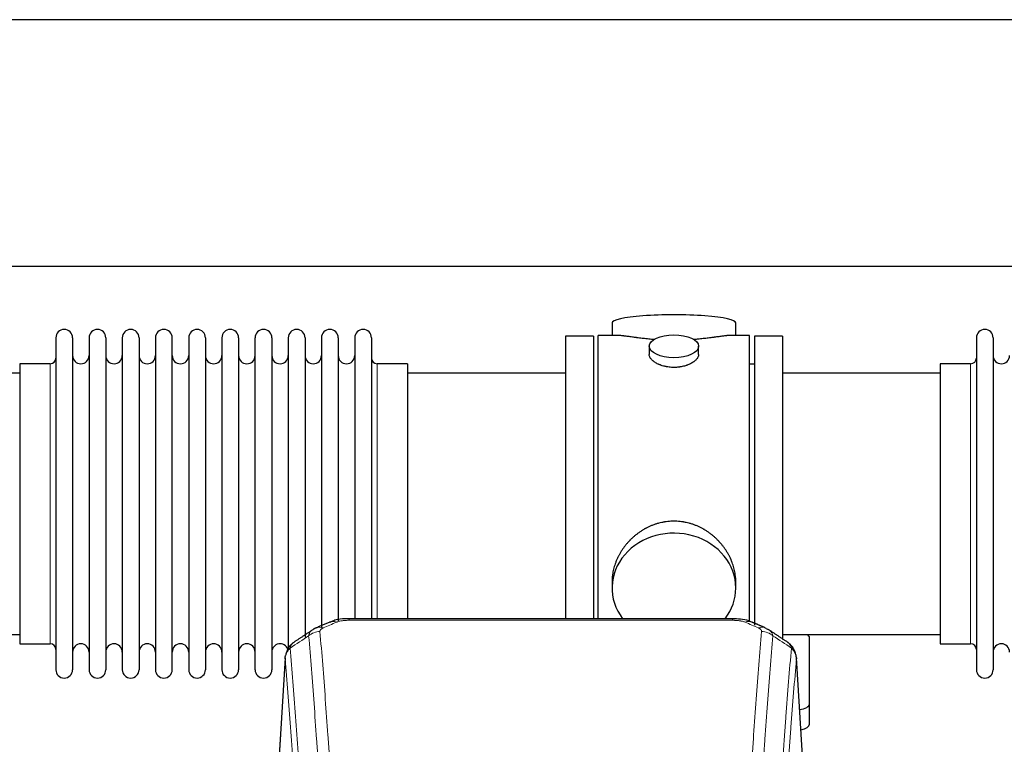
# Model space of a CAD drawing. Header units: inches. Extents: x 0 to 23760, y -13 to 16800.
# Tile 134 of 247: x 5761 to 6360, y 14305 to 14746. Entities that reach past the tile are written whole.
import ezdxf

# ---------------------------------------------------------------- set-up
doc = ezdxf.new("R2010")
doc.units = ezdxf.units.IN
doc.layers.add('1', color=7, linetype='Continuous', true_color=0xffffff)

msp = doc.modelspace()

# ---------------------------------------------------------------- linework, layer by layer
at = {"layer": '1', "color": 2, "linetype": 'Continuous', "lineweight": 25}
for p, q in [((6942.587, 14745.796), (2436.104, 14745.796)), ((6821.508, 14595.795), (2436.104, 14595.795)), ((6121.465, 14561.454), (6121.465, 14553.834)), ((6196.744, 14553.834), (6196.744, 14561.454)), ((5783.104, 14552.304), (5783.104, 14350.504)), ((5793.304, 14552.304), (5793.304, 14350.504)), ((5803.304, 14552.304), (5803.304, 14350.504)), ((5813.504, 14552.304), (5813.504, 14350.504)), ((5823.504, 14552.304), (5823.504, 14350.504)), ((5833.704, 14552.304), (5833.704, 14350.504)), ((5843.704, 14552.304), (5843.704, 14350.504)), ((5853.904, 14350.504), (5853.904, 14552.304)), ((5863.904, 14552.304), (5863.904, 14350.504)), ((5874.104, 14552.304), (5874.104, 14350.504)), ((5884.104, 14552.304), (5884.104, 14404.813)), ((5894.304, 14552.304), (5894.304, 14404.813)), ((5904.304, 14404.813), (5904.304, 14552.304)), ((5914.504, 14552.304), (5914.504, 14404.813)), ((5924.504, 14552.304), (5924.504, 14404.813)), ((5934.704, 14552.304), (5934.704, 14404.813)), ((5944.704, 14552.304), (5944.704, 14404.813)), ((5954.904, 14552.304), (5954.904, 14404.813)), ((5964.904, 14552.304), (5964.904, 14404.813)), ((5975.104, 14552.304), (5975.104, 14404.813)), ((6093.104, 14553.404), (6093.104, 14451.404)), ((6110.104, 14553.404), (6093.104, 14553.404)), ((6110.104, 14553.404), (6110.104, 14451.404)), ((6124.451, 14553.834), (6113.104, 14553.834)), ((6113.104, 14451.404), (6113.104, 14553.834)), ((6205.104, 14553.834), (6193.808, 14553.834)), ((6205.104, 14451.404), (6205.104, 14553.834)), ((6225.104, 14553.404), (6208.104, 14553.404)), ((6208.104, 14553.404), (6208.104, 14377.51)), ((6225.104, 14553.404), (6225.104, 14368.831)), ((6343.104, 14552.304), (6343.104, 14350.504)), ((6353.304, 14552.304), (6353.304, 14350.504)), ((6144.057, 14547.201), (6144.057, 14542.236)), ((6174.152, 14542.258), (6174.152, 14547.201)), ((5761.104, 14536.554), (5761.104, 14366.254)), ((5779.604, 14536.554), (5761.104, 14536.554)), ((5997.104, 14536.554), (5978.604, 14536.554)), ((5997.104, 14536.554), (5997.104, 14412.086)), ((6208.104, 14536.404), (6205.104, 14536.404)), ((6321.104, 14536.554), (6321.104, 14366.254)), ((6339.604, 14536.554), (6321.104, 14536.554)), ((5761.104, 14530.904), (5665.104, 14530.904)), ((6093.104, 14530.904), (5997.104, 14530.904)), ((6321.104, 14530.904), (6225.104, 14530.904)), ((6093.104, 14451.404), (6093.104, 14381.485)), ((6110.104, 14451.404), (6110.104, 14381.485)), ((6113.104, 14381.484), (6113.104, 14451.404)), ((6205.104, 14379.567), (6205.104, 14451.404)), ((5997.104, 14412.086), (5997.104, 14381.485)), ((5884.104, 14404.813), (5884.104, 14350.504)), ((5894.304, 14404.813), (5894.304, 14350.504)), ((5904.304, 14350.504), (5904.304, 14404.813)), ((5914.504, 14404.813), (5914.504, 14350.504)), ((5924.504, 14404.813), (5924.504, 14362.871)), ((5934.704, 14404.813), (5934.704, 14370.249)), ((5944.704, 14404.813), (5944.704, 14376.172)), ((5954.904, 14404.813), (5954.904, 14380.219)), ((5964.904, 14404.813), (5964.904, 14381.486)), ((5975.104, 14404.813), (5975.104, 14381.486)), ((6121.465, 14404.175), (6121.465, 14400.15)), ((6196.744, 14400.15), (6196.744, 14404.173)), ((6194.691, 14381.489), (5961.518, 14381.489)), ((5665.104, 14371.904), (5761.104, 14371.904)), ((6225.104, 14371.904), (6321.104, 14371.904)), ((6241.604, 14329.804), (6241.604, 14369.878)), ((5761.104, 14366.254), (5779.604, 14366.254)), ((6321.104, 14366.254), (6339.604, 14366.254)), ((5922.587, 14357.692), (5917.336, 14271.056)), ((6238.873, 14271.056), (6233.622, 14357.692)), ((6241.604, 14317.386), (6241.604, 14329.804))]:
    msp.add_line(p, q, dxfattribs=at)
at = {"layer": '1', "color": 110, "linetype": 'Continuous', "lineweight": 13}
for p, q in [((5779.604, 14536.554), (5779.604, 14366.254)), ((5978.604, 14536.554), (5978.604, 14412.086)), ((6339.604, 14536.554), (6339.604, 14366.254)), ((5978.604, 14412.086), (5978.604, 14381.485)), ((5961.518, 14381.488), (5961.518, 14380.536)), ((6194.691, 14380.536), (5961.518, 14380.536)), ((6194.691, 14381.487), (6194.691, 14380.536)), ((5922.588, 14357.07), (5917.341, 14270.48)), ((6238.868, 14270.48), (6233.62, 14357.07))]:
    msp.add_line(p, q, dxfattribs=at)
at = {"layer": '1', "color": 2, "linetype": 'Continuous', "lineweight": 25}
for centre, radius, start, end in [((5788.204, 14552.304), 5.1, 0, 180), ((5808.404, 14552.304), 5.1, 0, 180), ((5828.604, 14552.304), 5.1, 0, 180), ((5848.804, 14552.304), 5.1, 0, 180), ((5869.004, 14552.304), 5.1, 0, 180), ((5889.204, 14552.304), 5.1, 0, 180), ((5909.404, 14552.304), 5.1, 0, 180), ((5929.604, 14552.304), 5.1, 0, 180), ((5949.804, 14552.304), 5.1, 0, 180), ((5970.004, 14552.304), 5.1, 0, 180), ((6348.204, 14552.304), 5.1, 0, 180), ((5779.604, 14540.054), 3.5, 270, 0), ((5798.304, 14541.554), 5, 180, 0), ((5818.504, 14541.554), 5, 180, 0), ((5838.704, 14541.554), 5, 180, 0), ((5858.904, 14541.554), 5, 180, 0), ((5879.104, 14541.554), 5, 180, 0), ((5899.304, 14541.554), 5, 180, 0), ((5919.504, 14541.554), 5, 180, 0), ((5939.704, 14541.554), 5, 180, 0), ((5959.904, 14541.554), 5, 180, 0), ((5978.604, 14540.054), 3.5, 180, 270), ((6339.604, 14540.054), 3.5, 270, 0), ((6358.304, 14541.554), 5, 180, 0), ((5779.604, 14362.754), 3.5, 0, 90), ((5798.304, 14361.254), 5, 0, 180), ((5818.504, 14361.254), 5, 0, 180), ((5838.704, 14361.254), 5, 0, 180), ((5858.904, 14361.254), 5, 0, 180), ((5879.104, 14361.254), 5, 0, 180), ((5899.304, 14361.254), 5, 0, 180), ((5919.504, 14361.254), 5, 19.110937, 180), ((6339.604, 14362.754), 3.5, 0, 90), ((6358.304, 14361.254), 5, 0, 180), ((5788.204, 14350.504), 5.1, 180, 0), ((5808.404, 14350.504), 5.1, 180, 0), ((5828.604, 14350.504), 5.1, 180, 0), ((5848.804, 14350.504), 5.1, 180, 0), ((5869.004, 14350.504), 5.1, 180, 0), ((5889.204, 14350.504), 5.1, 180, 0), ((5909.404, 14350.504), 5.1, 180, 0), ((6348.204, 14350.504), 5.1, 180, 0)]:
    msp.add_arc(centre, radius, start, end, dxfattribs=at)
for centre, major_axis, ratio, start_param, end_param in [((6159.104, 14561.454), (37.64, 0), 0.1305262, 0, 3.1415927), ((6159.104, 14400.15), (37.64, 0), 0.8870108, 0, 3.7346664), ((6159.104, 14400.15), (37.64, 0), 0.8870108, 5.6900133, 6.2831853), ((6210.458, 14366.868), (3.975, 9.176), 0.6408251, 6.1305215, 6.2828467), ((6233.604, 14369.878), (-8, 0), 0.4617486, 3.1415927, 3.722063), ((6233.604, 14329.804), (-8, 0), 0.4617486, 1.81384, 3.1415927), ((6233.604, 14317.386), (-8, 0), 0.4617486, 1.911273, 3.1415927)]:
    msp.add_ellipse(centre, major_axis=major_axis, ratio=ratio, start_param=start_param, end_param=end_param, dxfattribs=at)
msp.add_ellipse((6159.104, 14547.201), major_axis=(15.048, 0), ratio=0.4617486, dxfattribs=at)
at = {"layer": '1', "color": 110, "linetype": 'Continuous', "lineweight": 13}
for centre, major_axis, ratio, start_param, end_param in [((5945.751, 14366.868), (3.975, -9.176), 0.6408251, 2.5472213, 3.141301), ((5953.76, 14370.326), (3.953, -9.186), 0.6419268, 2.5510147, 3.1418997), ((6202.449, 14370.326), (-3.953, -9.186), 0.6419268, 3.1410059, 3.7321706), ((6210.458, 14366.868), (3.975, 9.176), 0.6408251, 6.2828467, 6.8775566), ((5943.779, 14364.676), (-9.964, -0.842), 0.9013977, 4.6363308, 5.3961502), ((6212.43, 14364.676), (-9.964, 0.842), 0.9013977, 4.0286278, 4.7884472)]:
    msp.add_ellipse(centre, major_axis=major_axis, ratio=ratio, start_param=start_param, end_param=end_param, dxfattribs=at)
at = {"layer": '1', "color": 2, "linetype": 'Continuous', "lineweight": 25}
for points, knots in [([(6147.232, 14551.245), (6147.23, 14551.245), (6147.228, 14551.245), (6147.151, 14551.252), (6147.077, 14551.257), (6146.93, 14551.269), (6146.709, 14551.287), (6145.904, 14551.354), (6144.609, 14551.471), (6142.927, 14551.638), (6141.289, 14551.815), (6139.696, 14552), (6138.147, 14552.19), (6137.143, 14552.319), (6136.524, 14552.4), (6136.401, 14552.416), (6136.156, 14552.448), (6135.791, 14552.496), (6135.432, 14552.544), (6134.723, 14552.639), (6133.799, 14552.764), (6132.477, 14552.945), (6131.22, 14553.116), (6130.025, 14553.275), (6129.272, 14553.371), (6128.723, 14553.44), (6128.452, 14553.473), (6128.188, 14553.504), (6128.013, 14553.525), (6127.926, 14553.535), (6127.496, 14553.584), (6126.836, 14553.655), (6125.928, 14553.74), (6125.1, 14553.799), (6124.463, 14553.827), (6124.108, 14553.833), (6123.985, 14553.834)], [0, 0, 0, 0, 0.0002215, 0.0002215, 0.0071429, 0.0071429, 0.0140642, 0.027907, 0.083278, 0.1386489, 0.1940199, 0.2493909, 0.3047619, 0.3601329, 0.3601329, 0.3739756, 0.3739756, 0.3878184, 0.4155039, 0.4155039, 0.4708749, 0.5262458, 0.5816168, 0.6369878, 0.6923588, 0.6923588, 0.7200443, 0.733887, 0.733887, 0.7477298, 0.7477298, 0.8031008, 0.8584718, 0.9138427, 0.9692137, 1, 1, 1, 1]), ([(6194.229, 14553.834), (6194.105, 14553.833), (6193.747, 14553.827), (6193.107, 14553.799), (6192.274, 14553.739), (6191.664, 14553.682), (6191.265, 14553.642), (6191.184, 14553.634), (6191.021, 14553.617), (6190.775, 14553.59), (6190.522, 14553.562), (6190.009, 14553.503), (6189.301, 14553.418), (6188.173, 14553.274), (6186.978, 14553.114), (6185.717, 14552.943), (6184.831, 14552.822), (6184.15, 14552.729), (6183.805, 14552.683), (6183.453, 14552.635), (6183.217, 14552.603), (6183.099, 14552.587), (6182.504, 14552.508), (6181.537, 14552.38), (6180.04, 14552.188), (6178.496, 14551.998), (6176.905, 14551.814), (6175.267, 14551.637), (6174.143, 14551.525), (6173.287, 14551.444), (6172.856, 14551.404), (6172.421, 14551.366), (6172.202, 14551.347), (6172.129, 14551.34), (6171.983, 14551.328), (6171.696, 14551.303), (6171.408, 14551.28), (6171.193, 14551.262)], [0, 0, 0, 0, 0.0313476, 0.0871263, 0.142905, 0.1986836, 0.1986836, 0.2126283, 0.2126283, 0.226573, 0.2544623, 0.2544623, 0.310241, 0.3660196, 0.4217983, 0.477577, 0.5333556, 0.5333556, 0.561245, 0.5751896, 0.5751896, 0.5891343, 0.5891343, 0.644913, 0.7006917, 0.7564703, 0.812249, 0.8680277, 0.9238063, 0.9238063, 0.9516957, 0.9656403, 0.9656403, 0.9726127, 0.9726127, 0.979585, 1, 1, 1, 1]), ([(6159.104, 14534.326), (6158.607, 14534.326), (6158.113, 14534.341), (6157.134, 14534.398), (6156.649, 14534.441), (6155.686, 14534.554), (6155.209, 14534.624), (6154.618, 14534.73), (6154.441, 14534.763), (6154.265, 14534.798), (6154.147, 14534.821), (6154.088, 14534.834), (6153.796, 14534.895), (6153.566, 14534.947), (6152.883, 14535.112), (6152.439, 14535.234), (6151.575, 14535.501), (6151.155, 14535.646), (6150.542, 14535.88), (6150.34, 14535.96), (6150.043, 14536.086), (6149.944, 14536.128), (6149.798, 14536.193), (6149.749, 14536.214), (6149.652, 14536.258), (6149.219, 14536.456), (6148.809, 14536.664), (6148.116, 14537.048), (6147.788, 14537.248), (6147.166, 14537.66), (6146.872, 14537.873), (6146.529, 14538.148), (6146.461, 14538.203), (6146.328, 14538.315), (6146.263, 14538.371), (6146.072, 14538.539), (6145.951, 14538.652), (6145.603, 14538.993), (6145.393, 14539.222), (6145.017, 14539.685), (6144.852, 14539.919), (6144.637, 14540.272), (6144.571, 14540.39), (6144.495, 14540.539), (6144.48, 14540.568), (6144.451, 14540.628), (6144.437, 14540.658), (6144.397, 14540.747), (6144.371, 14540.806), (6144.25, 14541.102), (6144.178, 14541.336), (6144.081, 14541.8), (6144.057, 14542.029), (6144.057, 14542.259), (6144.057, 14542.263), (6144.057, 14542.266)], [0, 0, 0, 0, 0.0624454, 0.0624454, 0.1248907, 0.1248907, 0.1873361, 0.1873361, 0.2029474, 0.2107531, 0.2107531, 0.2185588, 0.2185588, 0.2497814, 0.2497814, 0.3122268, 0.3122268, 0.3746722, 0.3746722, 0.4058948, 0.4058948, 0.4215062, 0.4215062, 0.4293119, 0.4293119, 0.4371175, 0.4995629, 0.4995629, 0.5620082, 0.5620082, 0.6244536, 0.6244536, 0.6400649, 0.6400649, 0.6556763, 0.6556763, 0.686899, 0.686899, 0.7493443, 0.7493443, 0.8117897, 0.8117897, 0.8430124, 0.8430124, 0.850818, 0.850818, 0.8586237, 0.8586237, 0.874235, 0.874235, 0.9366804, 0.9366804, 0.9991258, 0.9991258, 1, 1, 1, 1]), ([(6174.152, 14542.262), (6174.152, 14542.034), (6174.128, 14541.804), (6174.033, 14541.341), (6173.961, 14541.108), (6173.77, 14540.639), (6173.651, 14540.403), (6173.472, 14540.108), (6173.435, 14540.048), (6173.377, 14539.96), (6173.357, 14539.93), (6173.316, 14539.871), (6173.214, 14539.723), (6173.103, 14539.576), (6172.82, 14539.227), (6172.61, 14538.997), (6172.149, 14538.545), (6171.897, 14538.322), (6171.488, 14537.994), (6171.346, 14537.886), (6171.126, 14537.725), (6171.051, 14537.672), (6170.898, 14537.566), (6170.821, 14537.513), (6170.429, 14537.253), (6170.099, 14537.052), (6169.407, 14536.668), (6169.044, 14536.484), (6168.288, 14536.133), (6167.893, 14535.966), (6167.43, 14535.789), (6167.379, 14535.77), (6167.275, 14535.731), (6167.223, 14535.712), (6167.066, 14535.655), (6166.75, 14535.543), (6166.428, 14535.438), (6165.778, 14535.237), (6165.335, 14535.115), (6164.431, 14534.895), (6163.969, 14534.798), (6163.261, 14534.671), (6163.023, 14534.632), (6162.662, 14534.578), (6162.541, 14534.561), (6162.299, 14534.529), (6162.178, 14534.514), (6161.57, 14534.442), (6161.081, 14534.399), (6160.097, 14534.341), (6159.602, 14534.326), (6159.104, 14534.326)], [0, 0, 0, 0, 0.0621483, 0.0621483, 0.1246718, 0.1246718, 0.1871952, 0.1871952, 0.2028261, 0.2028261, 0.2106415, 0.2106415, 0.2184569, 0.2497186, 0.2497186, 0.3122421, 0.3122421, 0.3747655, 0.3747655, 0.4060273, 0.4060273, 0.4216581, 0.4216581, 0.437289, 0.437289, 0.4998124, 0.4998124, 0.5623359, 0.5623359, 0.6248593, 0.6248593, 0.6326748, 0.6326748, 0.6404902, 0.6404902, 0.656121, 0.6873828, 0.6873828, 0.7499062, 0.7499062, 0.8124297, 0.8124297, 0.8436914, 0.8436914, 0.8593222, 0.8593222, 0.8749531, 0.8749531, 0.9374766, 0.9374766, 1, 1, 1, 1]), ([(6196.744, 14404.137), (6196.743, 14404.67), (6196.729, 14405.206), (6196.684, 14406.025), (6196.66, 14406.375), (6196.63, 14406.726), (6196.617, 14406.867), (6196.611, 14406.937), (6196.59, 14407.149), (6196.518, 14407.853), (6196.345, 14409.116), (6196.025, 14410.793), (6195.616, 14412.463), (6195.12, 14414.124), (6194.537, 14415.778), (6194.089, 14416.874), (6193.79, 14417.557), (6193.729, 14417.694), (6193.606, 14417.966), (6193.419, 14418.373), (6193.225, 14418.777), (6192.827, 14419.58), (6192.272, 14420.639), (6191.363, 14422.191), (6190.381, 14423.706), (6189.324, 14425.183), (6188.569, 14426.142), (6187.985, 14426.852), (6187.786, 14427.087), (6187.485, 14427.437), (6187.383, 14427.553), (6187.179, 14427.784), (6186.665, 14428.359), (6185.714, 14429.365), (6184.39, 14430.643), (6183.009, 14431.86), (6181.571, 14433.014), (6180.077, 14434.104), (6179.041, 14434.787), (6178.25, 14435.283), (6177.984, 14435.445), (6177.648, 14435.644), (6177.581, 14435.684), (6177.446, 14435.763), (6177.243, 14435.881), (6176.498, 14436.305), (6175.262, 14436.959), (6173.582, 14437.746), (6171.869, 14438.447), (6170.123, 14439.063), (6168.344, 14439.591), (6167.135, 14439.884), (6166.219, 14440.08), (6165.912, 14440.141), (6165.527, 14440.213), (6165.45, 14440.227), (6165.295, 14440.255), (6165.064, 14440.296), (6164.215, 14440.438), (6162.825, 14440.622), (6160.972, 14440.769), (6159.118, 14440.819), (6157.264, 14440.771), (6155.409, 14440.625), (6154.172, 14440.461), (6153.399, 14440.338), (6153.244, 14440.313), (6152.935, 14440.259), (6152.472, 14440.176), (6152.013, 14440.084), (6151.097, 14439.889), (6149.888, 14439.597), (6148.105, 14439.07), (6146.354, 14438.453), (6144.634, 14437.749), (6143.508, 14437.222), (6142.671, 14436.804), (6142.394, 14436.662), (6142.048, 14436.479), (6141.91, 14436.405), (6141.635, 14436.256), (6140.884, 14435.84), (6139.681, 14435.127), (6138.134, 14434.105), (6136.64, 14433.016), (6135.2, 14431.86), (6133.814, 14430.639), (6132.926, 14429.781), (6132.436, 14429.286), (6132.382, 14429.23), (6132.273, 14429.12), (6132.219, 14429.064), (6132.058, 14428.897), (6131.738, 14428.562), (6131.425, 14428.223), (6130.808, 14427.539), (6130.009, 14426.613), (6128.884, 14425.181), (6127.83, 14423.708), (6126.848, 14422.194), (6125.938, 14420.641), (6125.38, 14419.578), (6125.047, 14418.905), (6124.981, 14418.77), (6124.851, 14418.5), (6124.659, 14418.094), (6124.476, 14417.687), (6124.119, 14416.872), (6123.673, 14415.781), (6123.092, 14414.133), (6122.596, 14412.476), (6122.187, 14410.809), (6121.866, 14409.132), (6121.712, 14408.008), (6121.634, 14407.303), (6121.62, 14407.162), (6121.592, 14406.88), (6121.555, 14406.459), (6121.526, 14406.039), (6121.48, 14405.214), (6121.465, 14404.671), (6121.465, 14404.132)], [0, 0, 0, 0, 0.0151373, 0.0151373, 0.0229562, 0.0249109, 0.0249109, 0.0268656, 0.0268656, 0.030775, 0.0464127, 0.0620504, 0.0776881, 0.0933258, 0.1089635, 0.1246012, 0.1246012, 0.1285107, 0.1285107, 0.1324201, 0.1402389, 0.1402389, 0.1558766, 0.1715144, 0.1871521, 0.2027898, 0.2184275, 0.2184275, 0.2262463, 0.2262463, 0.2301558, 0.2301558, 0.2340652, 0.2497029, 0.2653406, 0.2809783, 0.296616, 0.3122537, 0.3278914, 0.3278914, 0.3357103, 0.3357103, 0.337665, 0.337665, 0.3396197, 0.3435291, 0.3591668, 0.3748045, 0.3904422, 0.4060799, 0.4217176, 0.4373554, 0.4373554, 0.4451742, 0.4451742, 0.4471289, 0.4471289, 0.4490836, 0.4529931, 0.4686308, 0.4842685, 0.4999062, 0.5155439, 0.5311816, 0.5468193, 0.5468193, 0.5507287, 0.5507287, 0.5546381, 0.562457, 0.562457, 0.5780947, 0.5937324, 0.6093701, 0.6250078, 0.6406455, 0.6406455, 0.6484644, 0.6484644, 0.6504191, 0.6523738, 0.6562832, 0.6719209, 0.6875586, 0.7031963, 0.7188341, 0.7344718, 0.7501095, 0.7501095, 0.7520642, 0.7520642, 0.7540189, 0.7540189, 0.7579283, 0.7657472, 0.7657472, 0.7813849, 0.7970226, 0.8126603, 0.828298, 0.8439357, 0.8595734, 0.8595734, 0.8634828, 0.8634828, 0.8673923, 0.8752111, 0.8752111, 0.8908488, 0.9064865, 0.9221242, 0.9377619, 0.9533996, 0.9690373, 0.9690373, 0.9729468, 0.9729468, 0.9768562, 0.984675, 0.984675, 1, 1, 1, 1]), ([(5962.818, 14381.472), (5961.591, 14381.513), (5958.248, 14381.437), (5953.705, 14381.041), (5950.858, 14379.79), (5949.899, 14379.273)], [0, 0, 0, 0, 0.2687142, 0.745195, 1, 1, 1, 1]), ([(6206.347, 14379.4), (6205.84, 14379.669), (6203.747, 14380.652), (6199.779, 14381.3), (6196.345, 14381.448), (6194.688, 14381.371)], [0, 0, 0, 0, 0.1493816, 0.6028795, 1, 1, 1, 1]), ([(6215.28, 14375.551), (6215.571, 14375.436), (6215.848, 14375.311), (6216.176, 14375.142), (6216.241, 14375.108), (6216.369, 14375.038), (6216.433, 14375.003), (6216.619, 14374.894), (6216.74, 14374.82), (6216.859, 14374.741), (6216.863, 14374.739), (6216.866, 14374.737)], [0, 0, 0, 0, 0.496586, 0.496586, 0.6207325, 0.6207325, 0.744879, 0.744879, 0.9931719, 0.9931719, 1, 1, 1, 1]), ([(5927.53, 14366.88), (5927.009, 14366.507), (5925.952, 14365.598), (5924.588, 14363.815), (5923.535, 14361.66), (5923.119, 14360.134), (5922.984, 14359.36)], [0, 0, 0, 0, 0.2123708, 0.4683651, 0.7393635, 1, 1, 1, 1]), ([(6233.538, 14358.353), (6233.427, 14359.303), (6232.983, 14361.142), (6231.691, 14363.757), (6230.01, 14365.855), (6228.719, 14366.898), (6228.097, 14367.318)], [0, 0, 0, 0, 0.2790385, 0.5536712, 0.8024065, 1, 1, 1, 1]), ([(5922.588, 14357.07), (5922.588, 14357.082), (5922.586, 14357.105), (5922.584, 14357.14), (5922.583, 14357.175), (5922.581, 14357.21), (5922.58, 14357.245), (5922.579, 14357.28), (5922.579, 14357.315), (5922.578, 14357.35), (5922.578, 14357.385), (5922.578, 14357.42), (5922.578, 14357.454), (5922.579, 14357.489), (5922.58, 14357.523), (5922.581, 14357.558), (5922.582, 14357.592), (5922.583, 14357.627), (5922.585, 14357.661), (5922.587, 14357.695), (5922.589, 14357.73), (5922.591, 14357.764), (5922.594, 14357.798), (5922.597, 14357.832), (5922.6, 14357.866), (5922.603, 14357.9), (5922.607, 14357.934), (5922.61, 14357.967), (5922.614, 14358.001), (5922.619, 14358.035), (5922.623, 14358.068), (5922.628, 14358.102), (5922.633, 14358.136), (5922.638, 14358.169), (5922.643, 14358.202), (5922.649, 14358.236), (5922.655, 14358.269), (5922.661, 14358.302), (5922.667, 14358.335), (5922.673, 14358.368), (5922.68, 14358.401), (5922.687, 14358.434), (5922.694, 14358.467), (5922.702, 14358.5), (5922.709, 14358.532), (5922.717, 14358.565), (5922.725, 14358.598), (5922.733, 14358.63), (5922.742, 14358.662), (5922.75, 14358.695), (5922.759, 14358.727), (5922.768, 14358.759), (5922.778, 14358.791), (5922.787, 14358.824), (5922.797, 14358.856), (5922.807, 14358.888), (5922.817, 14358.919), (5922.828, 14358.951), (5922.839, 14358.983), (5922.849, 14359.015), (5922.86, 14359.046), (5922.872, 14359.078), (5922.883, 14359.109), (5922.895, 14359.141), (5922.905, 14359.167), (5922.911, 14359.182), (5922.913, 14359.187)], [0, 0, 0, 0, 0.0160287, 0.0320483, 0.0480589, 0.0640604, 0.080053, 0.0960364, 0.1120109, 0.1279763, 0.1439327, 0.1598801, 0.1758184, 0.1917478, 0.2076681, 0.2235794, 0.2394817, 0.255375, 0.2712593, 0.2871346, 0.3030009, 0.3188582, 0.3347065, 0.3505458, 0.3663762, 0.3821975, 0.3980099, 0.4138133, 0.4296077, 0.4453931, 0.4611696, 0.4769371, 0.4926957, 0.5084453, 0.5241859, 0.5399176, 0.5556403, 0.5713541, 0.5870589, 0.6027548, 0.6184418, 0.6341198, 0.6497889, 0.6654491, 0.6811003, 0.6967426, 0.712376, 0.7280004, 0.743616, 0.7592226, 0.7748203, 0.7904091, 0.8059891, 0.8215601, 0.8371222, 0.8526754, 0.8682197, 0.8837552, 0.8992817, 0.9147994, 0.9303082, 0.9458081, 0.9612991, 0.9767813, 0.9922546, 1, 1, 1, 1]), ([(6233.537, 14358.36), (6233.548, 14358.303), (6233.604, 14357.995), (6233.631, 14357.658), (6233.631, 14357.352), (6233.63, 14357.282), (6233.627, 14357.212), (6233.624, 14357.141), (6233.622, 14357.093), (6233.62, 14357.07)], [0, 0, 0, 0, 0.135601, 0.730798, 0.7844814, 0.8382432, 0.8920836, 0.9460025, 1, 1, 1, 1])]:
    msp.add_open_spline(points, degree=3, knots=knots, dxfattribs=at)
for points, degree in [([(5941.807, 14375.973), (5940.445, 14375.669), (5939.455, 14374.739)], 2), ([(5949.806, 14379.508), (5941.776, 14376.039)], 1), ([(6214.432, 14376.044), (6210.417, 14377.786), (6206.402, 14379.504)], 2), ([(5939.386, 14374.766), (5933.757, 14371.044), (5928.135, 14367.334)], 2), ([(6228.075, 14367.333), (6222.46, 14371.039), (6216.837, 14374.757)], 2)]:
    msp.add_open_spline(points, degree=degree, dxfattribs=at)
at = {"layer": '1', "color": 110, "linetype": 'Continuous', "lineweight": 13}
for points, knots in [([(5943.779, 14373.696), (5943.77, 14373.798), (5943.773, 14373.9), (5943.79, 14374.027), (5943.794, 14374.052), (5943.804, 14374.103), (5943.809, 14374.129), (5943.828, 14374.205), (5943.844, 14374.255), (5943.899, 14374.405), (5943.948, 14374.504), (5944.068, 14374.698), (5944.14, 14374.794), (5944.266, 14374.936), (5944.311, 14374.982), (5944.384, 14375.052), (5944.408, 14375.075), (5944.46, 14375.121), (5944.486, 14375.144), (5944.621, 14375.257), (5944.739, 14375.344), (5944.995, 14375.512), (5945.133, 14375.593), (5945.428, 14375.75), (5945.585, 14375.825), (5945.751, 14375.897)], [0, 0, 0, 0, 0.125, 0.125, 0.15625, 0.15625, 0.1875, 0.1875, 0.25, 0.25, 0.375, 0.375, 0.5, 0.5, 0.5625, 0.5625, 0.59375, 0.59375, 0.625, 0.625, 0.75, 0.75, 0.875, 0.875, 1, 1, 1, 1]), ([(5953.76, 14379.369), (5953.885, 14379.423), (5954.015, 14379.475), (5954.216, 14379.55), (5954.285, 14379.575), (5954.422, 14379.623), (5954.492, 14379.646), (5954.845, 14379.761), (5955.139, 14379.843), (5955.749, 14379.994), (5956.065, 14380.061), (5956.473, 14380.136), (5956.555, 14380.151), (5956.719, 14380.179), (5956.802, 14380.193), (5957.05, 14380.233), (5957.217, 14380.257), (5957.718, 14380.325), (5958.055, 14380.364), (5958.735, 14380.428), (5959.077, 14380.455), (5959.767, 14380.496), (5960.114, 14380.511), (5960.813, 14380.531), (5961.164, 14380.536), (5961.518, 14380.536)], [0, 0, 0, 0, 0.0625, 0.0625, 0.09375, 0.09375, 0.125, 0.125, 0.25, 0.25, 0.375, 0.375, 0.40625, 0.40625, 0.4375, 0.4375, 0.5, 0.5, 0.625, 0.625, 0.75, 0.75, 0.875, 0.875, 1, 1, 1, 1]), ([(6194.691, 14380.536), (6195.044, 14380.536), (6195.398, 14380.531), (6195.839, 14380.518), (6195.927, 14380.516), (6196.103, 14380.509), (6196.191, 14380.506), (6196.454, 14380.494), (6196.629, 14380.485), (6197.151, 14380.453), (6197.496, 14380.427), (6198.179, 14380.361), (6198.516, 14380.322), (6199.184, 14380.231), (6199.514, 14380.178), (6199.879, 14380.11), (6199.92, 14380.102), (6200.001, 14380.087), (6200.121, 14380.063), (6200.399, 14380.005), (6200.63, 14379.952), (6201.085, 14379.839), (6201.376, 14379.757), (6201.933, 14379.576), (6202.198, 14379.477), (6202.449, 14379.369)], [0, 0, 0, 0, 0.125, 0.125, 0.15625, 0.15625, 0.1875, 0.1875, 0.25, 0.25, 0.375, 0.375, 0.5, 0.5, 0.625, 0.625, 0.640625, 0.640625, 0.65625, 0.6875, 0.75, 0.75, 0.875, 0.875, 1, 1, 1, 1]), ([(6210.458, 14375.897), (6210.624, 14375.825), (6210.782, 14375.749), (6210.968, 14375.65), (6211.005, 14375.631), (6211.077, 14375.59), (6211.113, 14375.57), (6211.217, 14375.508), (6211.284, 14375.466), (6211.476, 14375.34), (6211.711, 14375.165), (6211.901, 14374.982), (6212.027, 14374.84), (6212.067, 14374.792), (6212.121, 14374.72), (6212.139, 14374.696), (6212.172, 14374.647), (6212.188, 14374.622), (6212.264, 14374.499), (6212.312, 14374.4), (6212.384, 14374.201), (6212.409, 14374.101), (6212.436, 14373.899), (6212.438, 14373.798), (6212.43, 14373.696)], [0, 0, 0, 0, 0.125, 0.125, 0.15625, 0.15625, 0.1875, 0.1875, 0.25, 0.25, 0.375, 0.5, 0.5, 0.5625, 0.5625, 0.59375, 0.59375, 0.625, 0.625, 0.75, 0.75, 0.875, 0.875, 1, 1, 1, 1]), ([(5936.896, 14371.106), (5936.932, 14371.351), (5936.985, 14371.589), (5937.073, 14371.88), (5937.092, 14371.938), (5937.132, 14372.053), (5937.153, 14372.11), (5937.218, 14372.279), (5937.266, 14372.391), (5937.423, 14372.719), (5937.664, 14373.141), (5937.972, 14373.533), (5938.228, 14373.815), (5938.34, 14373.93), (5938.459, 14374.042), (5938.506, 14374.087), (5938.531, 14374.109), (5938.604, 14374.175), (5938.654, 14374.219), (5938.908, 14374.433), (5939.126, 14374.595), (5939.368, 14374.753), (5939.377, 14374.759), (5939.385, 14374.765)], [0, 0, 0, 0, 0.1656246, 0.1656246, 0.2070308, 0.2070308, 0.2484369, 0.2484369, 0.3312492, 0.3312492, 0.4968738, 0.6624984, 0.6624984, 0.7453108, 0.7660138, 0.7660138, 0.7867169, 0.7867169, 0.8281231, 0.8281231, 0.9937477, 0.9937477, 1, 1, 1, 1]), ([(5948.87, 14188.668), (5948.432, 14197.236), (5947.54, 14214.135), (5946.618, 14230.558), (5945.915, 14242.696), (5945.679, 14246.713), (5945.203, 14254.686), (5944.962, 14258.643), (5944.236, 14270.424), (5943.744, 14278.157), (5943.12, 14287.67), (5942.994, 14289.565), (5942.743, 14293.339), (5942.364, 14298.977), (5941.981, 14304.545), (5941.209, 14315.586), (5940.166, 14330.059), (5938.556, 14351.019), (5937.454, 14364.494), (5936.896, 14371.106)], [0, 0, 0, 0, 0.125, 0.25, 0.25, 0.3125, 0.3125, 0.375, 0.375, 0.5, 0.5, 0.53125, 0.53125, 0.5625, 0.625, 0.625, 0.75, 0.875, 1, 1, 1, 1]), ([(5943.779, 14373.696), (5944.336, 14367.076), (5945.437, 14353.586), (5947.045, 14332.601), (5948.087, 14318.112), (5948.858, 14307.057), (5949.24, 14301.483), (5949.618, 14295.839), (5949.87, 14292.06), (5949.995, 14290.163), (5950.619, 14280.639), (5951.11, 14272.897), (5951.835, 14261.102), (5952.075, 14257.14), (5952.551, 14249.158), (5952.787, 14245.136), (5953.489, 14232.984), (5954.409, 14216.541), (5955.3, 14199.623), (5955.737, 14191.044)], [0, 0, 0, 0, 0.125, 0.25, 0.375, 0.375, 0.4375, 0.46875, 0.46875, 0.5, 0.5, 0.625, 0.625, 0.6875, 0.6875, 0.75, 0.75, 0.875, 1, 1, 1, 1]), ([(6200.471, 14191.044), (6200.909, 14199.623), (6201.799, 14216.541), (6202.72, 14232.984), (6203.422, 14245.136), (6203.658, 14249.158), (6204.134, 14257.14), (6204.374, 14261.102), (6205.099, 14272.897), (6205.59, 14280.639), (6206.214, 14290.163), (6206.339, 14292.06), (6206.59, 14295.839), (6206.969, 14301.483), (6207.351, 14307.057), (6208.122, 14318.112), (6209.164, 14332.601), (6210.772, 14353.586), (6211.872, 14367.076), (6212.43, 14373.696)], [0, 0, 0, 0, 0.125, 0.25, 0.25, 0.3125, 0.3125, 0.375, 0.375, 0.5, 0.5, 0.53125, 0.53125, 0.5625, 0.625, 0.625, 0.75, 0.875, 1, 1, 1, 1]), ([(6219.313, 14371.106), (6218.755, 14364.494), (6217.653, 14351.019), (6216.043, 14330.059), (6214.999, 14315.586), (6214.228, 14304.545), (6213.845, 14298.977), (6213.466, 14293.339), (6213.214, 14289.565), (6213.089, 14287.67), (6212.465, 14278.157), (6211.973, 14270.424), (6211.246, 14258.643), (6211.006, 14254.686), (6210.53, 14246.713), (6210.294, 14242.696), (6209.591, 14230.558), (6208.669, 14214.135), (6207.777, 14197.236), (6207.339, 14188.668)], [0, 0, 0, 0, 0.125, 0.25, 0.375, 0.375, 0.4375, 0.46875, 0.46875, 0.5, 0.5, 0.625, 0.625, 0.6875, 0.6875, 0.75, 0.75, 0.875, 1, 1, 1, 1]), ([(6216.866, 14374.737), (6217.095, 14374.586), (6217.527, 14374.264), (6217.897, 14373.908), (6218.152, 14373.625), (6218.234, 14373.529), (6218.35, 14373.381), (6218.388, 14373.331), (6218.461, 14373.231), (6218.496, 14373.18), (6218.669, 14372.924), (6218.79, 14372.712), (6218.997, 14372.276), (6219.17, 14371.826), (6219.277, 14371.351), (6219.313, 14371.106)], [0, 0, 0, 0, 0.1647526, 0.331802, 0.331802, 0.4153268, 0.4153268, 0.4570892, 0.4570892, 0.4988515, 0.4988515, 0.665901, 0.665901, 0.8329505, 1, 1, 1, 1]), ([(5925.644, 14363.686), (5925.773, 14364.21), (5925.951, 14364.7), (5926.408, 14365.598), (5926.685, 14366.006), (5927.173, 14366.553), (5927.348, 14366.724), (5927.714, 14367.038), (5927.904, 14367.181), (5928.105, 14367.314)], [0, 0, 0, 0, 0.335226, 0.335226, 0.6704519, 0.6704519, 0.8380649, 0.8380649, 1, 1, 1, 1]), ([(6228.105, 14367.313), (6228.305, 14367.181), (6228.495, 14367.037), (6228.861, 14366.724), (6229.036, 14366.553), (6229.523, 14366.006), (6229.801, 14365.598), (6230.257, 14364.7), (6230.436, 14364.21), (6230.565, 14363.686)], [0, 0, 0, 0, 0.1617419, 0.1617419, 0.3293935, 0.3293935, 0.6646968, 0.6646968, 1, 1, 1, 1]), ([(5922.588, 14357.07), (5922.618, 14357.676), (5922.708, 14358.281), (5922.931, 14359.174), (5923.02, 14359.469), (5923.226, 14360.051), (5923.343, 14360.339), (5923.604, 14360.903), (5923.749, 14361.18), (5924.063, 14361.721), (5924.233, 14361.985), (5924.597, 14362.499), (5924.791, 14362.748), (5925.201, 14363.23), (5925.417, 14363.463), (5925.644, 14363.686)], [0, 0, 0, 0, 0.25, 0.25, 0.375, 0.375, 0.5, 0.5, 0.625, 0.625, 0.75, 0.75, 0.875, 0.875, 1, 1, 1, 1]), ([(5925.644, 14363.686), (5926.215, 14356.995), (5927.343, 14343.352), (5928.988, 14322.111), (5930.055, 14307.432), (5930.843, 14296.228), (5931.234, 14290.578), (5931.686, 14283.9), (5931.878, 14281.021), (5932.006, 14279.097), (5932.07, 14278.133), (5932.389, 14273.303), (5932.769, 14267.459), (5933.206, 14260.559), (5933.393, 14257.584), (5933.517, 14255.597), (5933.579, 14254.601), (5934.135, 14245.623), (5935.108, 14229.416), (5936.519, 14204.363), (5937.427, 14187.167), (5937.873, 14178.446)], [0, 0, 0, 0, 0.125, 0.25, 0.375, 0.375, 0.4375, 0.46875, 0.484375, 0.484375, 0.5, 0.5, 0.5625, 0.59375, 0.609375, 0.609375, 0.625, 0.625, 0.75, 0.875, 1, 1, 1, 1]), ([(6218.336, 14178.446), (6218.391, 14179.536), (6218.447, 14180.624), (6218.559, 14182.797), (6218.728, 14186.05), (6219.123, 14193.6), (6219.467, 14200.002), (6220.16, 14212.711), (6221.1, 14229.409), (6222.559, 14253.71), (6223.563, 14269.415), (6224.137, 14278.109), (6224.201, 14279.073), (6224.329, 14280.997), (6224.522, 14283.877), (6224.973, 14290.556), (6225.365, 14296.208), (6225.693, 14300.879), (6225.759, 14301.811), (6225.891, 14303.671), (6226.089, 14306.455), (6226.554, 14312.909), (6226.957, 14318.367), (6227.769, 14329.186), (6228.866, 14343.351), (6229.993, 14356.995), (6230.565, 14363.686)], [0, 0, 0, 0, 0.015625, 0.015625, 0.03125, 0.0625, 0.125, 0.125, 0.25, 0.375, 0.5, 0.5, 0.515625, 0.515625, 0.53125, 0.5625, 0.625, 0.625, 0.640625, 0.640625, 0.65625, 0.6875, 0.75, 0.75, 0.875, 1, 1, 1, 1]), ([(6230.565, 14363.686), (6230.791, 14363.463), (6231.008, 14363.23), (6231.418, 14362.748), (6231.612, 14362.499), (6231.976, 14361.985), (6232.146, 14361.721), (6232.46, 14361.18), (6232.604, 14360.903), (6232.866, 14360.339), (6232.983, 14360.051), (6233.189, 14359.469), (6233.278, 14359.174), (6233.501, 14358.281), (6233.591, 14357.676), (6233.62, 14357.07)], [0, 0, 0, 0, 0.125, 0.125, 0.25, 0.25, 0.375, 0.375, 0.5, 0.5, 0.625, 0.625, 0.75, 0.75, 1, 1, 1, 1]), ([(5934.784, 14172.384), (5934.339, 14181.078), (5933.433, 14198.22), (5932.026, 14223.194), (5931.056, 14239.352), (5930.501, 14248.302), (5930.44, 14249.295), (5930.316, 14251.276), (5930.13, 14254.242), (5929.693, 14261.121), (5929.315, 14266.947), (5928.997, 14271.763), (5928.933, 14272.724), (5928.805, 14274.642), (5928.613, 14277.513), (5928.163, 14284.171), (5927.773, 14289.804), (5926.987, 14300.975), (5925.924, 14315.612), (5924.283, 14336.793), (5923.158, 14350.397), (5922.588, 14357.07)], [0, 0, 0, 0, 0.125, 0.25, 0.375, 0.375, 0.390625, 0.390625, 0.40625, 0.4375, 0.5, 0.5, 0.515625, 0.515625, 0.53125, 0.5625, 0.625, 0.625, 0.75, 0.875, 1, 1, 1, 1]), ([(6233.62, 14357.07), (6233.05, 14350.397), (6231.926, 14336.791), (6230.832, 14322.666), (6230.022, 14311.878), (6229.621, 14306.436), (6229.157, 14300.001), (6228.959, 14297.225), (6228.828, 14295.37), (6228.762, 14294.441), (6228.434, 14289.784), (6228.044, 14284.148), (6227.594, 14277.489), (6227.402, 14274.618), (6227.274, 14272.699), (6227.21, 14271.738), (6226.638, 14263.07), (6225.637, 14247.413), (6224.182, 14223.187), (6222.776, 14198.218), (6221.87, 14181.078), (6221.425, 14172.384)], [0, 0, 0, 0, 0.125, 0.25, 0.25, 0.3125, 0.34375, 0.359375, 0.359375, 0.375, 0.375, 0.4375, 0.46875, 0.484375, 0.484375, 0.5, 0.5, 0.625, 0.75, 0.875, 1, 1, 1, 1])]:
    msp.add_open_spline(points, degree=3, knots=knots, dxfattribs=at)
for points in [[(5953.76, 14379.369), (5951.09, 14378.215), (5948.421, 14377.058), (5945.751, 14375.897)], [(6210.458, 14375.897), (6207.788, 14377.058), (6205.118, 14378.215), (6202.449, 14379.369)], [(5936.896, 14371.106), (5933.143, 14368.63), (5929.393, 14366.157), (5925.644, 14363.686)], [(6230.565, 14363.686), (6226.816, 14366.157), (6223.065, 14368.63), (6219.313, 14371.106)]]:
    msp.add_open_spline(points, degree=3, dxfattribs=at)

doc.saveas('drawing.dxf')
